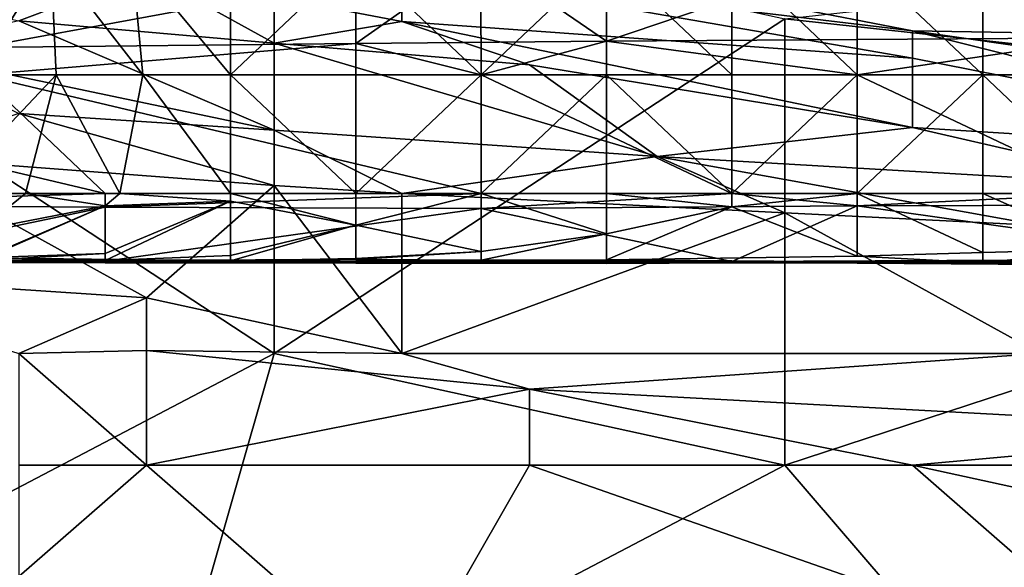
# Model space of a CAD drawing. Extents: x -1.1 to 1.1, y -0.36 to 0.36.
# Tile 122 of 256: x -0.8891 to -0.8547, y 0.1533 to 0.1724. Entities that reach past the tile are written whole.
import ezdxf

# ---------------------------------------------------------------- set-up
doc = ezdxf.new("R2010")
doc.units = 0

msp = doc.modelspace()

# ---------------------------------------------------------------- linework, layer by layer
for points in [[(-0.890535, 0.178809, 0.195411), (-0.888051, 0.174659, 0.199263), (-0.890644, 0.170509, 0.195506)], [(-0.872976, 0.170509, 0.210477), (-0.877366, 0.174659, 0.208767), (-0.873015, 0.178809, 0.210535)], [(-0.872976, 0.170509, 0.210477), (-0.873015, 0.178809, 0.210535), (-0.868586, 0.174659, 0.212083)], [(-0.898112, 0.172474, 0.266419), (-0.880228, 0.17638, 0.266616), (-0.880228, 0.160755, 0.266335)], [(-0.862343, 0.172474, 0.266722), (-0.880228, 0.160755, 0.266335), (-0.880228, 0.17638, 0.266616)], [(-0.826575, 0.17638, 0.267223), (-0.826575, 0.168568, 0.267001), (-0.862343, 0.172474, 0.266722)], [(-0.894924, 0.174556, 0.259377), (-0.890535, 0.171468, 0.263134), (-0.872976, 0.174698, 0.259377)], [(-0.888051, 0.174659, 0.199263), (-0.887864, 0.170509, 0.199263), (-0.890644, 0.170509, 0.195506)], [(-0.890535, 0.171468, 0.263134), (-0.877366, 0.1716, 0.263134), (-0.872976, 0.174698, 0.259377)], [(-0.88483, 0.170509, 0.20302), (-0.888051, 0.174659, 0.199263), (-0.885206, 0.174659, 0.20302)], [(-0.88483, 0.170509, 0.20302), (-0.887864, 0.170509, 0.199263), (-0.888051, 0.174659, 0.199263)], [(-0.881755, 0.170509, 0.205831), (-0.885206, 0.174659, 0.20302), (-0.881755, 0.174659, 0.206214)], [(-0.885206, 0.174659, 0.20302), (-0.881755, 0.170509, 0.205831), (-0.88483, 0.170509, 0.20302)], [(-0.881755, 0.170509, 0.205831), (-0.881755, 0.174659, 0.206214), (-0.877366, 0.174659, 0.208767)], [(-0.877366, 0.170509, 0.208521), (-0.881755, 0.170509, 0.205831), (-0.877366, 0.174659, 0.208767)], [(-0.877366, 0.1716, 0.263134), (-0.868586, 0.17169, 0.263134), (-0.872976, 0.174698, 0.259377)], [(-0.877366, 0.170509, 0.208521), (-0.877366, 0.174659, 0.208767), (-0.872976, 0.170509, 0.210477)], [(-0.871286, 0.174648, 0.4168), (-0.875757, 0.174195, 0.412894), (-0.857872, 0.172047, 0.408987)], [(-0.872976, 0.174698, 0.259377), (-0.868586, 0.17169, 0.263134), (-0.868586, 0.174659, 0.259656)], [(-0.868586, 0.170509, 0.211897), (-0.872976, 0.170509, 0.210477), (-0.868586, 0.174659, 0.212083)], [(-0.871286, 0.174648, 0.4168), (-0.839988, 0.171746, 0.412894), (-0.844459, 0.173713, 0.420706)], [(-0.871286, 0.174648, 0.4168), (-0.857872, 0.172047, 0.408987), (-0.839988, 0.171746, 0.412894)], [(-0.859807, 0.174659, 0.259779), (-0.868586, 0.17169, 0.263134), (-0.851028, 0.171803, 0.263134)], [(-0.868586, 0.174659, 0.259656), (-0.868586, 0.17169, 0.263134), (-0.859807, 0.174659, 0.259779)], [(-0.864197, 0.170509, 0.213194), (-0.868586, 0.174659, 0.212083), (-0.864197, 0.174659, 0.213437)], [(-0.868586, 0.170509, 0.211897), (-0.868586, 0.174659, 0.212083), (-0.864197, 0.170509, 0.213194)], [(-0.864197, 0.174659, 0.213437), (-0.859807, 0.170509, 0.214104), (-0.864197, 0.170509, 0.213194)], [(-0.859807, 0.170509, 0.214104), (-0.864197, 0.174659, 0.213437), (-0.859807, 0.174659, 0.214356)], [(-0.859807, 0.174659, 0.214356), (-0.855417, 0.174659, 0.215118), (-0.855417, 0.170509, 0.214703)], [(-0.859807, 0.174659, 0.214356), (-0.855417, 0.170509, 0.214703), (-0.859807, 0.170509, 0.214104)], [(-0.859807, 0.174659, 0.259779), (-0.851028, 0.171803, 0.263134), (-0.851028, 0.174659, 0.259826)], [(-0.855417, 0.174659, 0.215118), (-0.851028, 0.174659, 0.215694), (-0.851028, 0.170509, 0.215182)], [(-0.855417, 0.170509, 0.214703), (-0.855417, 0.174659, 0.215118), (-0.851028, 0.170509, 0.215182)], [(-0.898112, 0.174389, 0.405081), (-0.88917, 0.172403, 0.401175), (-0.884699, 0.174092, 0.408987)], [(-0.875757, 0.17237, 0.405081), (-0.875757, 0.174195, 0.412894), (-0.884699, 0.174092, 0.408987)], [(-0.875757, 0.174195, 0.412894), (-0.857872, 0.171091, 0.405081), (-0.857872, 0.172047, 0.408987)], [(-0.857872, 0.171091, 0.405081), (-0.875757, 0.174195, 0.412894), (-0.875757, 0.17237, 0.405081)], [(-0.88917, 0.172403, 0.401175), (-0.880228, 0.171617, 0.401175), (-0.884699, 0.174092, 0.408987)], [(-0.884699, 0.174092, 0.408987), (-0.880228, 0.171617, 0.401175), (-0.875757, 0.17237, 0.405081)], [(-0.880228, 0.160755, 0.266335), (-0.902583, 0.149037, 0.265973), (-0.898112, 0.172474, 0.266419)], [(-0.880228, 0.168568, 0.393511), (-0.88917, 0.172403, 0.401175), (-0.893641, 0.171389, 0.397269)], [(-0.88917, 0.172403, 0.401175), (-0.880228, 0.168568, 0.393511), (-0.880228, 0.171617, 0.401175)], [(-0.880228, 0.160755, 0.266335), (-0.862343, 0.172474, 0.266722), (-0.862343, 0.156849, 0.266335)], [(-0.826575, 0.168568, 0.267001), (-0.862343, 0.156849, 0.266335), (-0.862343, 0.172474, 0.266722)], [(-0.871286, 0.170862, 0.401175), (-0.875757, 0.17237, 0.405081), (-0.880228, 0.171617, 0.401175)], [(-0.875757, 0.17237, 0.405081), (-0.857872, 0.168663, 0.397269), (-0.857872, 0.171091, 0.405081)], [(-0.875757, 0.17237, 0.405081), (-0.871286, 0.170862, 0.401175), (-0.857872, 0.168663, 0.397269)], [(-0.857872, 0.172047, 0.408987), (-0.831046, 0.168207, 0.401175), (-0.839988, 0.171746, 0.412894)], [(-0.839988, 0.167552, 0.397269), (-0.857872, 0.172047, 0.408987), (-0.857872, 0.171091, 0.405081)], [(-0.857872, 0.172047, 0.408987), (-0.839988, 0.167552, 0.397269), (-0.831046, 0.168207, 0.401175)], [(-0.859807, 0.170509, 0.263665), (-0.851028, 0.171803, 0.263134), (-0.868586, 0.17169, 0.263134)], [(-0.851028, 0.170509, 0.2637), (-0.851028, 0.171803, 0.263134), (-0.859807, 0.170509, 0.263665)], [(-0.893641, 0.171389, 0.397269), (-0.88917, 0.16915, 0.393362), (-0.880228, 0.168568, 0.393511)], [(-0.890535, 0.171468, 0.263134), (-0.890535, 0.170509, 0.263548), (-0.877366, 0.1716, 0.263134)], [(-0.877366, 0.1716, 0.263134), (-0.890535, 0.170509, 0.263548), (-0.872976, 0.170509, 0.263595)], [(-0.880228, 0.171617, 0.401175), (-0.880228, 0.168568, 0.393511), (-0.866815, 0.167644, 0.393362)], [(-0.880228, 0.171617, 0.401175), (-0.866815, 0.167644, 0.393362), (-0.871286, 0.170862, 0.401175)], [(-0.872976, 0.170509, 0.263595), (-0.868586, 0.17169, 0.263134), (-0.877366, 0.1716, 0.263134)], [(-0.868586, 0.17169, 0.263134), (-0.872976, 0.170509, 0.263595), (-0.859807, 0.170509, 0.263665)], [(-0.839988, 0.167552, 0.397269), (-0.857872, 0.171091, 0.405081), (-0.857872, 0.168663, 0.397269)], [(-0.871286, 0.170862, 0.401175), (-0.866815, 0.167644, 0.393362), (-0.857872, 0.168663, 0.397269)], [(-0.903704, 0.170509, 0.263526), (-0.886145, 0.166359, 0.26347), (-0.890535, 0.170509, 0.263548)], [(-0.894924, 0.166359, 0.263406), (-0.886145, 0.166359, 0.26347), (-0.903704, 0.170509, 0.263526)], [(-0.887864, 0.170509, 0.199263), (-0.888932, 0.166359, 0.199263), (-0.891793, 0.166359, 0.195506)], [(-0.890644, 0.170509, 0.195506), (-0.887864, 0.170509, 0.199263), (-0.891793, 0.166359, 0.195506)], [(-0.890535, 0.170509, 0.263548), (-0.872976, 0.166359, 0.263501), (-0.872976, 0.170509, 0.263595)], [(-0.886145, 0.166359, 0.26347), (-0.872976, 0.166359, 0.263501), (-0.890535, 0.170509, 0.263548)], [(-0.885629, 0.166359, 0.20302), (-0.888932, 0.166359, 0.199263), (-0.887864, 0.170509, 0.199263)], [(-0.88483, 0.170509, 0.20302), (-0.885629, 0.166359, 0.20302), (-0.887864, 0.170509, 0.199263)], [(-0.88483, 0.170509, 0.20302), (-0.881755, 0.166359, 0.206503), (-0.885629, 0.166359, 0.20302)], [(-0.881755, 0.166359, 0.206503), (-0.88483, 0.170509, 0.20302), (-0.881755, 0.170509, 0.205831)], [(-0.881755, 0.170509, 0.205831), (-0.877366, 0.166359, 0.209375), (-0.881755, 0.166359, 0.206503)], [(-0.877366, 0.166359, 0.209375), (-0.881755, 0.170509, 0.205831), (-0.877366, 0.170509, 0.208521)], [(-0.877366, 0.166359, 0.209375), (-0.877366, 0.170509, 0.208521), (-0.872976, 0.170509, 0.210477)], [(-0.877366, 0.166359, 0.209375), (-0.872976, 0.170509, 0.210477), (-0.872976, 0.166359, 0.211293)], [(-0.872976, 0.170509, 0.263595), (-0.864197, 0.166359, 0.263453), (-0.859807, 0.170509, 0.263665)], [(-0.872976, 0.170509, 0.263595), (-0.872976, 0.166359, 0.263501), (-0.864197, 0.166359, 0.263453)], [(-0.872976, 0.166359, 0.211293), (-0.868586, 0.170509, 0.211897), (-0.868586, 0.166359, 0.212833)], [(-0.872976, 0.170509, 0.210477), (-0.868586, 0.170509, 0.211897), (-0.872976, 0.166359, 0.211293)], [(-0.868586, 0.170509, 0.211897), (-0.864197, 0.170509, 0.213194), (-0.864197, 0.166359, 0.213915)], [(-0.868586, 0.166359, 0.212833), (-0.868586, 0.170509, 0.211897), (-0.864197, 0.166359, 0.213915)], [(-0.851028, 0.166359, 0.263426), (-0.859807, 0.170509, 0.263665), (-0.864197, 0.166359, 0.263453)], [(-0.864197, 0.166359, 0.213915), (-0.864197, 0.170509, 0.213194), (-0.859807, 0.170509, 0.214104)], [(-0.859807, 0.166359, 0.214772), (-0.864197, 0.166359, 0.213915), (-0.859807, 0.170509, 0.214104)], [(-0.859807, 0.166359, 0.214772), (-0.855417, 0.170509, 0.214703), (-0.855417, 0.166359, 0.215441)], [(-0.855417, 0.170509, 0.214703), (-0.859807, 0.166359, 0.214772), (-0.859807, 0.170509, 0.214104)], [(-0.859807, 0.170509, 0.263665), (-0.851028, 0.166359, 0.263426), (-0.851028, 0.170509, 0.2637)], [(-0.851028, 0.170509, 0.215182), (-0.851028, 0.166359, 0.215818), (-0.855417, 0.170509, 0.214703)], [(-0.851028, 0.166359, 0.215818), (-0.855417, 0.166359, 0.215441), (-0.855417, 0.170509, 0.214703)], [(-0.88917, 0.16915, 0.393362), (-0.893641, 0.167651, 0.389456), (-0.880228, 0.166632, 0.389456)], [(-0.88917, 0.16915, 0.393362), (-0.880228, 0.166632, 0.389456), (-0.880228, 0.168568, 0.393511)], [(-0.857872, 0.168663, 0.397269), (-0.866815, 0.167644, 0.393362), (-0.84893, 0.166609, 0.393362)], [(-0.857872, 0.168663, 0.397269), (-0.84893, 0.166609, 0.393362), (-0.839988, 0.167552, 0.397269)], [(-0.880228, 0.168568, 0.393511), (-0.875757, 0.166352, 0.389456), (-0.866815, 0.167644, 0.393362)], [(-0.880228, 0.166632, 0.389456), (-0.875757, 0.166352, 0.389456), (-0.880228, 0.168568, 0.393511)], [(-0.862343, 0.156849, 0.266335), (-0.826575, 0.168568, 0.267001), (-0.831046, 0.156849, 0.266553)], [(-0.884699, 0.162703, 0.381644), (-0.893641, 0.167651, 0.389456), (-0.898112, 0.163587, 0.381644)], [(-0.893641, 0.167651, 0.389456), (-0.884699, 0.162703, 0.381644), (-0.880228, 0.166632, 0.389456)], [(-0.862343, 0.165678, 0.389456), (-0.866815, 0.167644, 0.393362), (-0.875757, 0.166352, 0.389456)], [(-0.866815, 0.167644, 0.393362), (-0.853401, 0.165236, 0.389456), (-0.84893, 0.166609, 0.393362)], [(-0.853401, 0.165236, 0.389456), (-0.866815, 0.167644, 0.393362), (-0.862343, 0.165678, 0.389456)], [(-0.884699, 0.162703, 0.381644), (-0.875757, 0.160755, 0.37855), (-0.880228, 0.166632, 0.389456)], [(-0.880228, 0.166632, 0.389456), (-0.875757, 0.160755, 0.37855), (-0.875757, 0.166352, 0.389456)], [(-0.894924, 0.166359, 0.263406), (-0.899314, 0.165953, 0.263134), (-0.886145, 0.166359, 0.26347)], [(-0.886145, 0.16587, 0.263134), (-0.886145, 0.166359, 0.26347), (-0.899314, 0.165953, 0.263134)], [(-0.891793, 0.166359, 0.195506), (-0.888932, 0.166359, 0.199263), (-0.890535, 0.165065, 0.199263)], [(-0.886145, 0.165917, 0.20302), (-0.890535, 0.165065, 0.199263), (-0.888932, 0.166359, 0.199263)], [(-0.885629, 0.166359, 0.20302), (-0.886145, 0.165917, 0.20302), (-0.888932, 0.166359, 0.199263)], [(-0.886145, 0.165917, 0.20302), (-0.885629, 0.166359, 0.20302), (-0.881755, 0.16609, 0.206778)], [(-0.872976, 0.166359, 0.263501), (-0.886145, 0.166359, 0.26347), (-0.886145, 0.16587, 0.263134)], [(-0.872976, 0.165826, 0.263134), (-0.872976, 0.166359, 0.263501), (-0.886145, 0.16587, 0.263134)], [(-0.885629, 0.166359, 0.20302), (-0.881755, 0.166359, 0.206503), (-0.881755, 0.16609, 0.206778)], [(-0.881755, 0.16609, 0.206778), (-0.881755, 0.166359, 0.206503), (-0.877366, 0.165251, 0.210535)], [(-0.881755, 0.166359, 0.206503), (-0.877366, 0.166359, 0.209375), (-0.877366, 0.165251, 0.210535)], [(-0.872976, 0.166359, 0.211293), (-0.872976, 0.164323, 0.214292), (-0.877366, 0.165251, 0.210535)], [(-0.877366, 0.165251, 0.210535), (-0.877366, 0.166359, 0.209375), (-0.872976, 0.166359, 0.211293)], [(-0.875757, 0.166352, 0.389456), (-0.875757, 0.160755, 0.37855), (-0.862343, 0.165678, 0.389456)], [(-0.872976, 0.166359, 0.211293), (-0.868586, 0.166359, 0.212833), (-0.868586, 0.164942, 0.214292)], [(-0.868586, 0.164942, 0.214292), (-0.872976, 0.164323, 0.214292), (-0.872976, 0.166359, 0.211293)], [(-0.864197, 0.166359, 0.263453), (-0.872976, 0.166359, 0.263501), (-0.872976, 0.165826, 0.263134)], [(-0.864197, 0.166359, 0.263453), (-0.872976, 0.165826, 0.263134), (-0.859807, 0.165925, 0.263134)], [(-0.864197, 0.166359, 0.213915), (-0.864197, 0.165888, 0.214292), (-0.868586, 0.166359, 0.212833)], [(-0.864197, 0.165888, 0.214292), (-0.868586, 0.164942, 0.214292), (-0.868586, 0.166359, 0.212833)], [(-0.859807, 0.165925, 0.263134), (-0.851028, 0.166359, 0.263426), (-0.864197, 0.166359, 0.263453)], [(-0.864197, 0.165888, 0.214292), (-0.859807, 0.166359, 0.214772), (-0.859807, 0.164159, 0.218049)], [(-0.864197, 0.165888, 0.214292), (-0.864197, 0.166359, 0.213915), (-0.859807, 0.166359, 0.214772)], [(-0.859807, 0.166359, 0.214772), (-0.855417, 0.166359, 0.215441), (-0.855417, 0.164284, 0.218049)], [(-0.855417, 0.164284, 0.218049), (-0.859807, 0.164159, 0.218049), (-0.859807, 0.166359, 0.214772)], [(-0.851028, 0.16594, 0.263134), (-0.851028, 0.166359, 0.263426), (-0.859807, 0.165925, 0.263134)], [(-0.855417, 0.166359, 0.215441), (-0.851028, 0.166359, 0.215818), (-0.851028, 0.164409, 0.218049)], [(-0.851028, 0.164409, 0.218049), (-0.855417, 0.164284, 0.218049), (-0.855417, 0.166359, 0.215441)], [(-0.886145, 0.16587, 0.263134), (-0.899314, 0.165953, 0.263134), (-0.894924, 0.164039, 0.259377)], [(-0.894924, 0.164039, 0.259377), (-0.886145, 0.163989, 0.259377), (-0.886145, 0.16587, 0.263134)], [(-0.886145, 0.165917, 0.20302), (-0.886145, 0.164255, 0.206778), (-0.890535, 0.164009, 0.206778)], [(-0.890535, 0.164038, 0.20302), (-0.886145, 0.165917, 0.20302), (-0.890535, 0.164009, 0.206778)], [(-0.890535, 0.165065, 0.199263), (-0.886145, 0.165917, 0.20302), (-0.890535, 0.164038, 0.20302)], [(-0.886145, 0.164011, 0.210535), (-0.881755, 0.16609, 0.206778), (-0.881755, 0.164183, 0.210535)], [(-0.886145, 0.164011, 0.210535), (-0.886145, 0.164255, 0.206778), (-0.881755, 0.16609, 0.206778)], [(-0.886145, 0.164255, 0.206778), (-0.886145, 0.165917, 0.20302), (-0.881755, 0.16609, 0.206778)], [(-0.872976, 0.165826, 0.263134), (-0.886145, 0.16587, 0.263134), (-0.886145, 0.163989, 0.259377)], [(-0.881755, 0.164183, 0.210535), (-0.881755, 0.16609, 0.206778), (-0.877366, 0.165251, 0.210535)], [(-0.859807, 0.165925, 0.263134), (-0.872976, 0.165826, 0.263134), (-0.864197, 0.163972, 0.259377)], [(-0.868586, 0.164029, 0.218049), (-0.868586, 0.164942, 0.214292), (-0.864197, 0.165888, 0.214292)], [(-0.868586, 0.164029, 0.218049), (-0.864197, 0.165888, 0.214292), (-0.859807, 0.164159, 0.218049)], [(-0.846638, 0.164055, 0.259377), (-0.859807, 0.165925, 0.263134), (-0.864197, 0.163972, 0.259377)], [(-0.851028, 0.16594, 0.263134), (-0.859807, 0.165925, 0.263134), (-0.846638, 0.164055, 0.259377)], [(-0.872976, 0.165826, 0.263134), (-0.886145, 0.163989, 0.259377), (-0.864197, 0.163972, 0.259377)], [(-0.875757, 0.160755, 0.37855), (-0.853401, 0.160755, 0.380214), (-0.862343, 0.165678, 0.389456)], [(-0.862343, 0.165678, 0.389456), (-0.853401, 0.160755, 0.380214), (-0.853401, 0.165236, 0.389456)], [(-0.881755, 0.163998, 0.214292), (-0.877366, 0.165251, 0.210535), (-0.877366, 0.164077, 0.214292)], [(-0.881755, 0.163998, 0.214292), (-0.881755, 0.164183, 0.210535), (-0.877366, 0.165251, 0.210535)], [(-0.877366, 0.164077, 0.214292), (-0.877366, 0.165251, 0.210535), (-0.872976, 0.164323, 0.214292)], [(-0.872976, 0.164025, 0.218049), (-0.868586, 0.164942, 0.214292), (-0.868586, 0.164029, 0.218049)], [(-0.872976, 0.164025, 0.218049), (-0.872976, 0.164323, 0.214292), (-0.868586, 0.164942, 0.214292)], [(-0.894924, 0.163981, 0.236834), (-0.899314, 0.164142, 0.221806), (-0.881755, 0.163998, 0.214292)], [(-0.890535, 0.164104, 0.210535), (-0.881755, 0.163998, 0.214292), (-0.899314, 0.164142, 0.221806)], [(-0.886145, 0.164255, 0.206778), (-0.886145, 0.164011, 0.210535), (-0.890535, 0.164104, 0.210535)], [(-0.890535, 0.164104, 0.210535), (-0.890535, 0.164009, 0.206778), (-0.886145, 0.164255, 0.206778)], [(-0.886145, 0.164011, 0.210535), (-0.881755, 0.164183, 0.210535), (-0.881755, 0.163998, 0.214292)], [(-0.872976, 0.164323, 0.214292), (-0.872976, 0.164025, 0.218049), (-0.877366, 0.164038, 0.218049)], [(-0.877366, 0.164077, 0.214292), (-0.872976, 0.164323, 0.214292), (-0.877366, 0.164038, 0.218049)], [(-0.855417, 0.163923, 0.221806), (-0.868586, 0.164029, 0.218049), (-0.859807, 0.164159, 0.218049)], [(-0.855417, 0.164284, 0.218049), (-0.855417, 0.163923, 0.221806), (-0.859807, 0.164159, 0.218049)], [(-0.846638, 0.163821, 0.221806), (-0.855417, 0.163923, 0.221806), (-0.851028, 0.164409, 0.218049)], [(-0.855417, 0.163923, 0.221806), (-0.855417, 0.164284, 0.218049), (-0.851028, 0.164409, 0.218049)], [(-0.894924, 0.163949, 0.25562), (-0.899314, 0.164002, 0.240592), (-0.886145, 0.163922, 0.240592)], [(-0.899314, 0.164002, 0.240592), (-0.894924, 0.163981, 0.236834), (-0.886145, 0.163922, 0.240592)], [(-0.894924, 0.164039, 0.259377), (-0.894924, 0.163949, 0.25562), (-0.886145, 0.163989, 0.259377)], [(-0.881755, 0.163998, 0.214292), (-0.877366, 0.164038, 0.218049), (-0.894924, 0.163981, 0.236834)], [(-0.894924, 0.163981, 0.236834), (-0.877366, 0.164038, 0.218049), (-0.881755, 0.163945, 0.233077)], [(-0.894924, 0.163949, 0.25562), (-0.868586, 0.163907, 0.25562), (-0.886145, 0.163989, 0.259377)], [(-0.894924, 0.163981, 0.236834), (-0.881755, 0.163945, 0.233077), (-0.886145, 0.163922, 0.240592)], [(-0.886145, 0.163922, 0.240592), (-0.868586, 0.163907, 0.25562), (-0.894924, 0.163949, 0.25562)], [(-0.890535, 0.164104, 0.210535), (-0.886145, 0.164011, 0.210535), (-0.881755, 0.163998, 0.214292)], [(-0.886145, 0.163989, 0.259377), (-0.868586, 0.163907, 0.25562), (-0.864197, 0.163972, 0.259377)], [(-0.881755, 0.163945, 0.233077), (-0.872976, 0.163968, 0.233077), (-0.886145, 0.163922, 0.240592)], [(-0.872976, 0.163968, 0.233077), (-0.864197, 0.163932, 0.248106), (-0.886145, 0.163922, 0.240592)], [(-0.886145, 0.163922, 0.240592), (-0.864197, 0.163932, 0.248106), (-0.868586, 0.163907, 0.25562)], [(-0.877366, 0.164038, 0.218049), (-0.881755, 0.163998, 0.214292), (-0.877366, 0.164077, 0.214292)], [(-0.877366, 0.164038, 0.218049), (-0.872976, 0.164025, 0.218049), (-0.881755, 0.163945, 0.233077)], [(-0.881755, 0.163945, 0.233077), (-0.872976, 0.164025, 0.218049), (-0.872976, 0.163968, 0.233077)], [(-0.868586, 0.164029, 0.218049), (-0.859807, 0.163919, 0.22932), (-0.872976, 0.163968, 0.233077)], [(-0.872976, 0.164025, 0.218049), (-0.868586, 0.164029, 0.218049), (-0.872976, 0.163968, 0.233077)], [(-0.864197, 0.163932, 0.248106), (-0.872976, 0.163968, 0.233077), (-0.859807, 0.163919, 0.22932)], [(-0.859807, 0.163919, 0.22932), (-0.868586, 0.164029, 0.218049), (-0.855417, 0.163923, 0.221806)], [(-0.864197, 0.163932, 0.248106), (-0.864197, 0.163972, 0.259377), (-0.868586, 0.163907, 0.25562)], [(-0.846638, 0.164055, 0.259377), (-0.864197, 0.163972, 0.259377), (-0.851028, 0.16397, 0.25562)], [(-0.864197, 0.163972, 0.259377), (-0.864197, 0.163932, 0.248106), (-0.851028, 0.16397, 0.25562)], [(-0.851028, 0.16397, 0.25562), (-0.864197, 0.163932, 0.248106), (-0.846638, 0.163965, 0.240592)], [(-0.859807, 0.163919, 0.22932), (-0.846638, 0.163965, 0.240592), (-0.864197, 0.163932, 0.248106)], [(-0.859807, 0.163919, 0.22932), (-0.846638, 0.163821, 0.221806), (-0.846638, 0.163965, 0.240592)], [(-0.855417, 0.163923, 0.221806), (-0.846638, 0.163821, 0.221806), (-0.859807, 0.163919, 0.22932)], [(-0.88917, 0.160755, 0.377089), (-0.884699, 0.162703, 0.381644), (-0.898112, 0.163587, 0.381644)], [(-0.88917, 0.160755, 0.377089), (-0.884699, 0.160855, 0.377737), (-0.884699, 0.162703, 0.381644)], [(-0.884699, 0.162703, 0.381644), (-0.884699, 0.160855, 0.377737), (-0.875757, 0.160755, 0.37855)], [(-0.902583, 0.149037, 0.265973), (-0.880228, 0.160755, 0.266335), (-0.884699, 0.14513, 0.265921)], [(-0.884699, 0.156849, 0.376271), (-0.884699, 0.160855, 0.377737), (-0.88917, 0.160755, 0.377089)], [(-0.88917, 0.160755, 0.377089), (-0.88917, 0.156849, 0.376102), (-0.884699, 0.156849, 0.376271)], [(-0.875757, 0.160755, 0.37855), (-0.884699, 0.160855, 0.377737), (-0.871286, 0.159506, 0.377737)], [(-0.871286, 0.159506, 0.377737), (-0.884699, 0.160855, 0.377737), (-0.884699, 0.156849, 0.376271)], [(-0.862343, 0.156849, 0.266335), (-0.884699, 0.14513, 0.265921), (-0.880228, 0.160755, 0.266335)], [(-0.871286, 0.159506, 0.377737), (-0.853401, 0.160755, 0.380214), (-0.875757, 0.160755, 0.37855)], [(-0.871286, 0.159506, 0.377737), (-0.844459, 0.158057, 0.377737), (-0.853401, 0.160755, 0.380214)], [(-0.871286, 0.156849, 0.376601), (-0.871286, 0.159506, 0.377737), (-0.884699, 0.156849, 0.376271)], [(-0.857872, 0.156849, 0.376843), (-0.844459, 0.158057, 0.377737), (-0.871286, 0.159506, 0.377737)], [(-0.871286, 0.159506, 0.377737), (-0.871286, 0.156849, 0.376601), (-0.857872, 0.156849, 0.376843)], [(-0.857872, 0.156849, 0.376843), (-0.831046, 0.156849, 0.377355), (-0.844459, 0.158057, 0.377737)], [(-0.875757, 0.149037, 0.379632), (-0.884699, 0.156849, 0.376271), (-0.88917, 0.152943, 0.378025)], [(-0.88917, 0.156849, 0.376102), (-0.88917, 0.152943, 0.378025), (-0.884699, 0.156849, 0.376271)], [(-0.884699, 0.156849, 0.376271), (-0.875757, 0.149037, 0.379632), (-0.871286, 0.156849, 0.376601)], [(-0.862343, 0.156849, 0.266335), (-0.84893, 0.141224, 0.265894), (-0.884699, 0.14513, 0.265921)], [(-0.84893, 0.149037, 0.379828), (-0.871286, 0.156849, 0.376601), (-0.875757, 0.149037, 0.379632)], [(-0.84893, 0.149037, 0.379828), (-0.857872, 0.156849, 0.376843), (-0.871286, 0.156849, 0.376601)], [(-0.84893, 0.141224, 0.265894), (-0.862343, 0.156849, 0.266335), (-0.831046, 0.156849, 0.266553)], [(-0.839988, 0.152943, 0.378314), (-0.831046, 0.156849, 0.377355), (-0.857872, 0.156849, 0.376843)], [(-0.857872, 0.156849, 0.376843), (-0.84893, 0.149037, 0.379828), (-0.839988, 0.152943, 0.378314)]]:
    msp.add_3dface(points)

doc.saveas('drawing.dxf')
